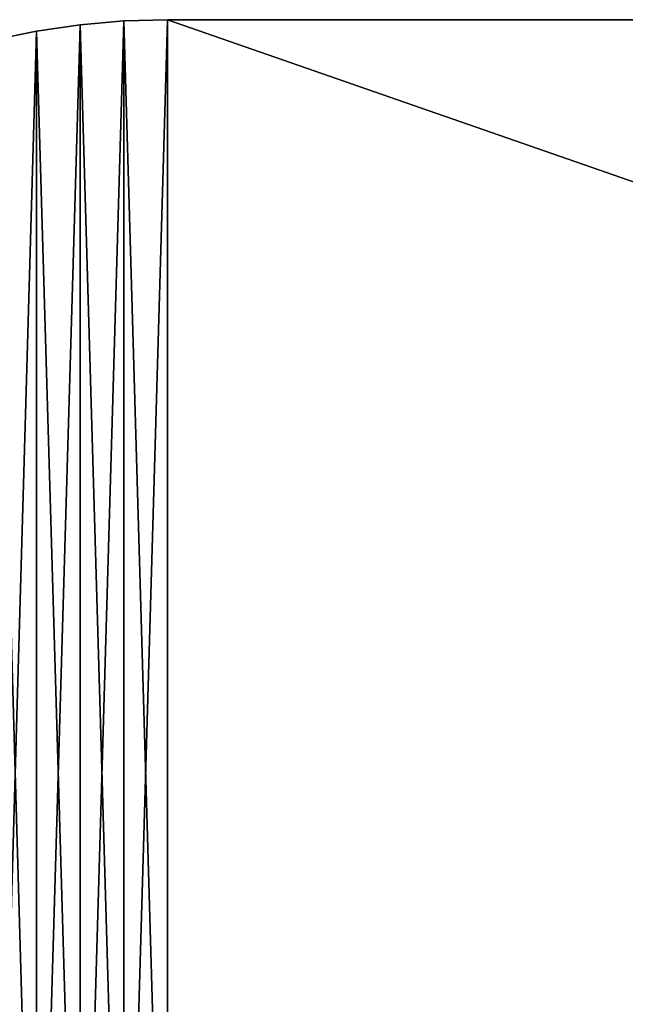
# Model space of a CAD drawing. Header units: millimetres. Extents: x -135 to 891, y -20 to 307.
# Tile 40 of 211: x -119 to -103, y -6 to 20. Entities that reach past the tile are written whole.
import ezdxf

# ---------------------------------------------------------------- set-up
doc = ezdxf.new("R2010")
doc.units = ezdxf.units.MM
doc.header["$LTSCALE"] = 65.185185
for name, color, linetype in [('1', 7, 'CONTINUOUS'), ('3', 7, 'CONTINUOUS'), ('33', 7, 'CONTINUOUS'), ('34', 7, 'CONTINUOUS'), ('35', 7, 'CONTINUOUS'), ('4', 7, 'CONTINUOUS')]:
    doc.layers.add(name, color=color, linetype=linetype)

msp = doc.modelspace()

# ---------------------------------------------------------------- linework, layer by layer
at = {"layer": '1', "color": 151, "linetype": 'Continuous', "true_color": 0x70b4f2}
for points in [[(-118.473, 19.696, 65), (-117.322, -19.865, 65), (-117.322, 19.865, 65), (-118.473, 19.696, 65)], [(-117.322, 19.865, 65), (-116.163, -19.966, 65), (-116.163, 19.966, 65), (-117.322, 19.865, 65)], [(-117.322, -19.865, 65), (-116.163, -19.966, 65), (-117.322, 19.865, 65), (-117.322, -19.865, 65)], [(-115, -20, 65), (-115, 20, 65), (-116.163, 19.966, 65), (-115, -20, 65)], [(-116.163, -19.966, 65), (-115, -20, 65), (-116.163, 19.966, 65), (-116.163, -19.966, 65)], [(0, 20, 65), (-115, 20, 65), (0, -20, 65), (0, 20, 65)], [(0, -20, 65), (-115, 20, 65), (-115, -20, 65), (0, -20, 65)], [(-119.612, 19.461, 65), (-118.473, -19.696, 65), (-118.473, 19.696, 65), (-119.612, 19.461, 65)], [(-118.473, -19.696, 65), (-117.322, -19.865, 65), (-118.473, 19.696, 65), (-118.473, -19.696, 65)], [(-119.612, -19.461, 65), (-118.473, -19.696, 65), (-119.612, 19.461, 65), (-119.612, -19.461, 65)]]:
    msp.add_3dface(points, dxfattribs=at)
at = {"layer": '3', "color": 151, "linetype": 'Continuous', "true_color": 0x70b4f2}
for points in [[(-118.473, 19.696, 65), (-117.322, 19.865, 65), (-118.473, 19.696), (-118.473, 19.696, 65)], [(-118.473, 19.696), (-117.322, 19.865, 65), (-117.322, 19.865), (-118.473, 19.696)], [(-117.322, 19.865, 65), (-116.163, 19.966, 65), (-117.322, 19.865), (-117.322, 19.865, 65)], [(-117.322, 19.865), (-116.163, 19.966, 65), (-116.163, 19.966), (-117.322, 19.865)], [(-116.163, 19.966, 65), (-115, 20, 65), (-116.163, 19.966), (-116.163, 19.966, 65)], [(-116.163, 19.966), (-115, 20, 65), (-115, 20), (-116.163, 19.966)], [(-119.612, 19.461, 65), (-118.473, 19.696, 65), (-119.612, 19.461), (-119.612, 19.461, 65)], [(-119.612, 19.461), (-118.473, 19.696, 65), (-118.473, 19.696), (-119.612, 19.461)]]:
    msp.add_3dface(points, dxfattribs=at)
at = {"layer": '33', "color": 151, "linetype": 'Continuous', "true_color": 0x70b4f2}
for points in [[(-118.473, 19.696, -2), (-117.322, 19.865, -2), (-118.473, -19.696, -2), (-118.473, 19.696, -2)], [(-118.473, -19.696, -2), (-117.322, 19.865, -2), (-117.322, -19.865, -2), (-118.473, -19.696, -2)], [(-117.322, 19.865, -2), (-116.163, 19.966, -2), (-117.322, -19.865, -2), (-117.322, 19.865, -2)], [(-117.322, -19.865, -2), (-116.163, 19.966, -2), (-116.163, -19.966, -2), (-117.322, -19.865, -2)], [(-115, 20, -2), (-115, -20, -2), (-116.163, -19.966, -2), (-115, 20, -2)], [(-116.163, 19.966, -2), (-115, 20, -2), (-116.163, -19.966, -2), (-116.163, 19.966, -2)], [(0, -20, -2), (-115, -20, -2), (0, 20, -2), (0, -20, -2)], [(0, 20, -2), (-115, -20, -2), (-115, 20, -2), (0, 20, -2)], [(-119.612, 19.461, -2), (-118.473, 19.696, -2), (-119.612, -19.461, -2), (-119.612, 19.461, -2)], [(-119.612, -19.461, -2), (-118.473, 19.696, -2), (-118.473, -19.696, -2), (-119.612, -19.461, -2)]]:
    msp.add_3dface(points, dxfattribs=at)
at = {"layer": '34', "color": 151, "linetype": 'Continuous', "true_color": 0x70b4f2}
for points in [[(0, 20, -2), (-115, 20, -2), (0, 20, 63), (0, 20, -2)], [(0, 20, 63), (-115, 20, -2), (-115, 20, 63), (0, 20, 63)]]:
    msp.add_3dface(points, dxfattribs=at)
at = {"layer": '35', "color": 151, "linetype": 'Continuous', "true_color": 0x70b4f2}
for points in [[(-117.322, 19.865, -2), (-118.473, 19.696, -2), (-117.322, 19.865, 63), (-117.322, 19.865, -2)], [(-117.322, 19.865, 63), (-118.473, 19.696, -2), (-118.473, 19.696, 63), (-117.322, 19.865, 63)], [(-116.163, 19.966, -2), (-117.322, 19.865, -2), (-116.163, 19.966, 63), (-116.163, 19.966, -2)], [(-116.163, 19.966, 63), (-117.322, 19.865, -2), (-117.322, 19.865, 63), (-116.163, 19.966, 63)], [(-115, 20, -2), (-116.163, 19.966, -2), (-115, 20, 63), (-115, 20, -2)], [(-115, 20, 63), (-116.163, 19.966, -2), (-116.163, 19.966, 63), (-115, 20, 63)], [(-118.473, 19.696, -2), (-119.612, 19.461, -2), (-118.473, 19.696, 63), (-118.473, 19.696, -2)], [(-118.473, 19.696, 63), (-119.612, 19.461, -2), (-119.612, 19.461, 63), (-118.473, 19.696, 63)]]:
    msp.add_3dface(points, dxfattribs=at)
at = {"layer": '4', "color": 151, "linetype": 'Continuous', "true_color": 0x70b4f2}
for points in [[(-115, 20, 65), (0, 20, 65), (-115, 20), (-115, 20, 65)], [(-115, 20), (0, 20, 65), (0, 20), (-115, 20)]]:
    msp.add_3dface(points, dxfattribs=at)

doc.saveas('drawing.dxf')
